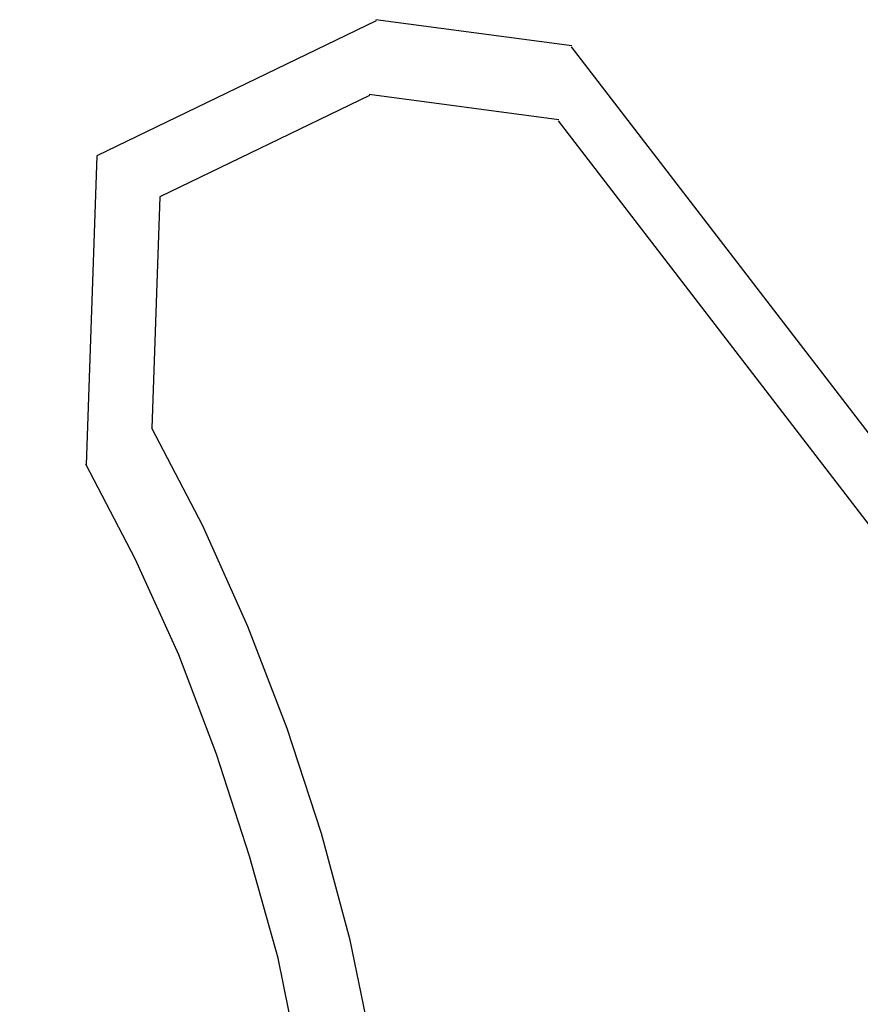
# Model space of a CAD drawing. Header units: feet. Extents: x -79 to 198, y -22 to 181.
# Tile 3 of 203: x -0.55 to 6.92, y 47.94 to 56.68. Entities that reach past the tile are written whole.
import ezdxf

# ---------------------------------------------------------------- set-up
doc = ezdxf.new("R2010")
doc.units = ezdxf.units.FT
doc.layers.add('A-LINEA', color=7, linetype='CONTINUOUS')

msp = doc.modelspace()

# ---------------------------------------------------------------- linework, layer by layer
at = {"layer": 'A-LINEA'}
for p, q in [((4.356, 56.4504), (2.6147, 56.6828)), ((10.9305, 47.8861), (4.3539, 56.4412)), ((4.2394, 55.794), (2.555, 56.0188)), ((4.2394, 55.794), (2.555, 56.0188)), ((10.2663, 47.9432), (4.2373, 55.7848)), ((10.2663, 47.9432), (4.2373, 55.7848))]:
    msp.add_line(p, q, dxfattribs=at)
for points in [[(2.6191, 56.6738), (0.1387, 55.4744), (0.0434, 52.732)], [(2.5594, 56.0098), (0.6976, 55.111), (0.6261, 53.0559)], [(2.5594, 56.0098), (0.6976, 55.111), (0.6261, 53.0559)], [(-0.5467, 33.8978), (-0.1733, 34.4444), (0.36, 35.2711), (0.84, 36.1244), (1.2667, 37.0044), (1.64, 37.9111), (1.9733, 38.8311), (2.2533, 39.7644), (2.48, 40.7244), (2.6667, 41.6844), (2.7867, 42.6578), (2.8533, 43.6444), (2.8667, 44.6178), (2.8267, 45.6044), (2.7333, 46.5778), (2.5867, 47.5511), (2.3867, 48.5111), (2.1333, 49.4578), (1.8267, 50.3911), (1.48, 51.2978), (1.08, 52.1911), (0.6267, 53.0578)], [(-0.5467, 33.8978), (-0.1733, 34.4444), (0.36, 35.2711), (0.84, 36.1244), (1.2667, 37.0044), (1.64, 37.9111), (1.9733, 38.8311), (2.2533, 39.7644), (2.48, 40.7244), (2.6667, 41.6844), (2.7867, 42.6578), (2.8533, 43.6444), (2.8667, 44.6178), (2.8267, 45.6044), (2.7333, 46.5778), (2.5867, 47.5511), (2.3867, 48.5111), (2.1333, 49.4578), (1.8267, 50.3911), (1.48, 51.2978), (1.08, 52.1911), (0.6267, 53.0578)], [(-0.5467, 35.0844), (-0.2133, 35.6044), (0.24, 36.4311), (0.6533, 37.2844), (1.0267, 38.1511), (1.3467, 39.0444), (1.6133, 39.9378), (1.84, 40.8578), (2, 41.7911), (2.12, 42.7244), (2.1867, 43.6711), (2.2, 44.6178), (2.16, 45.5511), (2.0667, 46.4978), (1.9333, 47.4311), (1.7467, 48.3511), (1.4933, 49.2578), (1.2, 50.1644), (0.8667, 51.0444), (0.48, 51.8978), (0.04, 52.7378)]]:
    msp.add_lwpolyline(points, dxfattribs=at)

doc.saveas('drawing.dxf')
